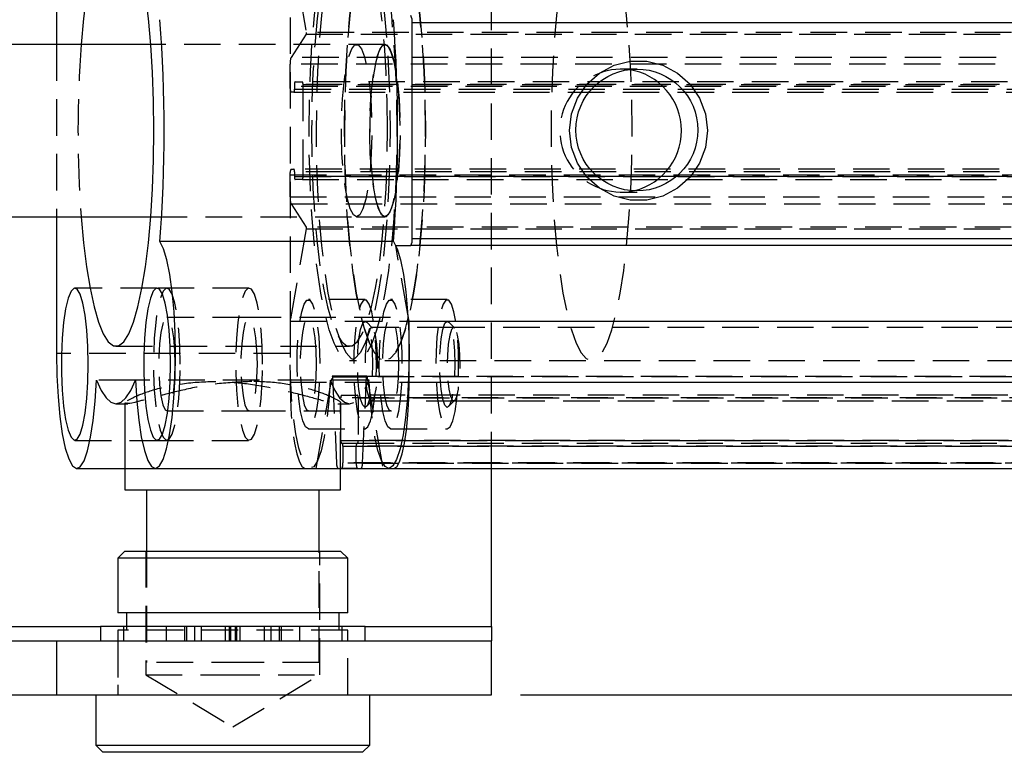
# Model space of a CAD drawing. Extents: x 59 to 783, y 44 to 578.
# Tile 5 of 10: x 313 to 382, y 272 to 323. Entities that reach past the tile are written whole.
import ezdxf

# ---------------------------------------------------------------- set-up
doc = ezdxf.new("R2010")
doc.units = 0
doc.header["$LTSCALE"] = 2
doc.linetypes.add('HIDDEN', pattern=[1.905, 1.27, -0.635])
doc.layers.get('0').update_dxf_attribs({"linetype": 'CONTINUOUS'})
doc.layers.add('FORMATO', color=179, linetype='CONTINUOUS')
doc.styles.add('SLDTEXTSTYLE0', font='TXT', dxfattribs={"width": 0.75})
doc.dimstyles.new('SLDDIMSTYLE3', dxfattribs={"dimtxt": 7, "dimasz": 6.604, "dimexe": 0, "dimexo": 0.0625, "dimgap": 1.75, "dimtad": 1, "dimdec": 3, "dimrnd": 1e-09, "dimzin": 12, "dimtxsty": 'SLDTEXTSTYLE0', "dimsah": 1, "dimcen": 0.09, "dimazin": 3, "dimtfac": 1, "dimtdec": 3, "dimtofl": 0, "dimtmove": 0, "dimatfit": 3, "dimtolj": 1, "dimtzin": 12})

# ---------------------------------------------------------------- blocks, each defined once
blk = doc.blocks.new('_D_7')
at = {"layer": 'FORMATO'}
for p, q in [((348.117, 354.407), (517.812, 354.407)), ((515.812, 275.907), (515.812, 354.407)), ((348.117, 275.907), (517.812, 275.907))]:
    blk.add_line(p, q, dxfattribs=at)
for points in [[(515.812, 354.407), (514.796, 347.803), (516.828, 347.803)], [(515.812, 275.907), (516.828, 282.511), (514.796, 282.511)]]:
    blk.add_solid(points, dxfattribs=at)
at = {"layer": 'FORMATO', "insert": (506.788, 309.216), "char_height": 7, "attachment_point": 1, "rotation": 90, "style": 'SLDTEXTSTYLE0'}
blk.add_mtext('78,5', dxfattribs=at)

msp = doc.modelspace()

# ---------------------------------------------------------------- linework, layer by layer
at = {"color": 7, "linetype": 'HIDDEN'}
for p, q in [((346.117378, 291.657426), (346.117378, 338.657427)), ((332.103163, 330.657426), (332.103163, 299.657426)), ((332.103163, 328.404378), (333.232105, 321.98911)), ((333.223328, 321.863027), (332.168371, 320.256725)), ((333.223328, 321.863027), (435.600326, 321.863027)), ((435.609103, 321.98911), (333.232105, 321.98911)), ((315.860652, 321.157426), (315.860652, 309.157426)), ((338.699609, 321.157426), (322.415412, 321.157426)), ((338.699609, 321.157426), (336.730823, 321.157426)), ((434.545368, 320.256725), (332.168371, 320.256725)), ((332.103163, 318.232426), (332.103163, 319.773762)), ((434.480161, 319.773762), (332.103163, 319.773762)), ((356.233329, 319.440426), (355.103731, 319.440426)), ((332.446322, 318.557426), (332.965449, 318.557426)), ((435.342446, 318.557426), (332.965449, 318.557426)), ((434.480161, 318.232426), (332.103163, 318.232426)), ((332.375929, 317.832426), (332.173556, 317.832426)), ((332.375929, 317.832426), (434.752927, 317.832426)), ((332.411126, 318.357426), (332.411126, 318.032426)), ((434.788123, 318.357426), (332.411126, 318.357426)), ((332.411126, 318.032426), (434.788123, 318.032426)), ((333.000645, 318.357426), (333.000645, 311.957426)), ((333.000645, 318.357426), (435.377643, 318.357426)), ((332.173556, 312.482426), (332.375929, 312.482426)), ((434.752927, 312.482426), (332.375929, 312.482426)), ((332.411126, 312.282426), (332.411126, 311.957426)), ((434.788123, 312.282426), (332.411126, 312.282426)), ((332.103163, 310.54109), (332.103163, 312.082426)), ((332.103163, 312.082426), (434.480161, 312.082426)), ((332.411126, 311.957426), (434.788123, 311.957426)), ((332.965449, 311.757426), (332.446322, 311.757426)), ((332.965449, 311.757426), (435.342446, 311.757426)), ((435.377643, 311.957426), (333.000645, 311.957426)), ((332.103163, 310.54109), (434.480161, 310.54109)), ((355.103731, 310.874426), (356.233329, 310.874426)), ((332.168371, 310.058127), (333.223328, 308.451825)), ((332.168371, 310.058127), (434.545368, 310.058127)), ((322.415412, 309.157426), (338.699609, 309.157426)), ((336.730823, 309.157426), (338.699609, 309.157426)), ((333.232105, 308.325742), (332.103163, 301.910474)), ((435.600326, 308.451825), (333.223328, 308.451825)), ((333.232105, 308.325742), (435.609103, 308.325742)), ((339.450747, 307.157426), (339.456186, 307.157426)), ((340.289265, 302.392559), (339.450747, 307.157426)), ((322.855756, 304.207426), (317.136489, 304.207426)), ((329.254322, 304.207426), (322.855756, 304.207426)), ((337.316573, 303.407426), (333.379001, 303.407426)), ((343.035832, 303.407426), (339.09826, 303.407426)), ((329.254322, 302.157426), (323.535055, 302.157426)), ((339.09826, 302.157426), (329.254322, 302.157426)), ((332.103163, 301.910474), (332.103163, 297.657425)), ((332.103163, 301.910474), (340.374098, 301.910474)), ((337.839768, 301.416349), (337.410957, 301.8591)), ((343.478814, 301.457426), (337.759555, 301.457426)), ((343.559042, 301.416349), (343.130216, 301.8591)), ((437.094704, 301.457426), (343.478814, 301.457426)), ((319.996126, 300.157426), (336.238623, 300.157426)), ((332.103163, 299.657426), (315.860652, 299.657426)), ((336.238623, 299.157427), (336.730823, 299.157427)), ((338.699609, 299.157427), (353.071764, 299.157427)), ((338.699609, 299.157427), (436.154634, 299.157427)), ((333.90747, 291.657426), (335.036412, 298.072693)), ((337.440849, 298.072693), (335.036412, 298.072693)), ((335.0586, 298.022815), (335.34126, 292.028016)), ((335.0586, 298.022815), (337.418661, 298.022815)), ((337.135986, 292.028016), (337.418661, 298.022815)), ((439.795658, 298.022815), (337.418661, 298.022815)), ((337.440849, 298.072693), (338.56979, 291.657426)), ((337.440849, 298.072693), (439.817846, 298.072693)), ((321.354583, 297.796284), (318.637669, 297.796284)), ((337.597087, 297.796284), (321.354583, 297.796284)), ((332.103163, 297.657425), (434.480161, 297.657425)), ((335.640312, 293.607426), (335.640312, 296.557425)), ((438.017309, 296.557425), (335.640312, 296.557425)), ((335.675508, 296.757425), (336.801753, 296.757425)), ((439.17875, 296.757425), (336.801753, 296.757425)), ((336.836949, 296.557425), (336.836949, 293.607426)), ((336.836949, 296.557425), (439.213947, 296.557425)), ((320.617378, 296.231615), (320.617378, 296.157426)), ((335.413888, 296.157426), (336.238623, 296.157426)), ((335.617379, 291.657426), (335.617379, 296.219061)), ((337.410957, 295.955752), (337.839768, 296.398503)), ((337.759555, 296.357426), (343.478814, 296.357426)), ((343.130216, 295.955752), (343.559042, 296.398503)), ((343.478814, 296.357426), (437.094704, 296.357426)), ((323.535055, 295.657425), (329.254322, 295.657425)), ((329.254322, 295.657425), (339.09826, 295.657425)), ((333.379001, 294.407426), (337.316573, 294.407426)), ((339.09826, 294.407426), (343.035832, 294.407426)), ((317.136489, 293.607426), (322.855756, 293.607426)), ((322.855756, 293.607426), (329.254322, 293.607426)), ((335.640312, 293.607426), (438.017309, 293.607426)), ((335.675508, 293.407426), (335.732699, 293.407426)), ((335.732699, 293.407426), (336.744562, 293.407426)), ((335.767895, 293.207426), (335.767895, 292.057426)), ((335.767895, 293.207426), (438.144893, 293.207426)), ((336.709366, 292.057426), (336.709366, 293.207426)), ((439.086363, 293.207426), (336.709366, 293.207426)), ((336.744562, 293.407426), (336.801753, 293.407426)), ((336.801753, 293.407426), (439.17875, 293.407426)), ((439.213947, 293.607426), (336.836949, 293.607426)), ((437.718258, 292.028016), (335.34126, 292.028016)), ((438.144893, 292.057426), (335.767895, 292.057426)), ((336.709366, 292.057426), (439.086363, 292.057426)), ((337.135986, 292.028016), (439.512983, 292.028016)), ((320.617378, 291.657426), (322.723776, 291.657426)), ((333.90747, 291.657426), (335.426256, 291.657426)), ((322.06738, 285.907426), (322.06738, 277.307426)), ((322.117374, 285.907426), (322.117374, 278.157425)), ((334.117383, 278.157425), (334.117383, 285.907426)), ((334.167376, 277.307426), (334.167376, 285.907426)), ((201.117377, 280.657426), (318.908893, 280.657426)), ((336.117372, 280.407426), (320.117377, 280.407426)), ((320.117377, 280.407426), (320.117377, 275.907424)), ((320.517376, 280.657426), (320.517376, 279.657424)), ((320.71738, 280.657426), (320.71738, 280.407426)), ((323.485807, 280.657426), (323.485807, 279.657424)), ((324.755281, 280.657426), (324.755281, 279.657424)), ((324.897297, 280.657426), (324.897297, 279.657424)), ((325.464823, 280.657426), (325.464823, 279.657424)), ((325.917378, 280.657426), (325.917378, 279.657424)), ((327.617377, 279.657424), (327.617377, 280.657426)), ((327.867374, 280.657426), (327.867374, 279.657424)), ((327.949234, 280.657426), (327.949234, 279.657424)), ((328.285516, 280.657426), (328.285516, 279.657424)), ((328.367375, 280.657426), (328.367375, 279.657424)), ((328.617379, 280.657426), (328.617379, 279.657424)), ((330.317378, 279.657424), (330.317378, 280.657426)), ((330.769927, 280.657426), (330.769927, 279.657424)), ((331.337452, 280.657426), (331.337452, 279.657424)), ((331.479475, 280.657426), (331.479475, 279.657424)), ((332.74895, 280.657426), (332.74895, 279.657424)), ((335.517377, 280.407426), (335.517377, 280.657426)), ((335.71738, 279.657424), (335.71738, 280.657426)), ((336.117372, 275.907424), (336.117372, 280.407426)), ((337.325856, 280.657426), (346.117378, 280.657426)), ((320.117377, 279.657424), (320.117377, 275.907424)), ((336.117372, 275.907424), (336.117372, 279.657424)), ((329.173245, 278.157425), (322.117374, 278.157425)), ((334.117383, 278.157425), (329.173245, 278.157425)), ((322.06738, 277.307426), (327.460133, 277.307426)), ((322.06738, 277.307426), (328.117378, 273.67222)), ((327.460133, 277.307426), (334.167376, 277.307426)), ((328.117378, 273.67222), (334.167376, 277.307426))]:
    msp.add_line(p, q, dxfattribs=at)
at = {"color": 7, "linetype": 'CONTINUOUS'}
for p, q in [((315.860652, 330.657426), (315.860652, 321.157426)), ((340.585277, 307.657426), (340.585277, 322.657426)), ((442.962274, 322.657426), (340.585277, 322.657426)), ((322.415412, 321.157426), (263.787218, 321.157426)), ((263.787218, 309.157426), (322.415412, 309.157426)), ((315.860652, 309.157426), (315.860652, 299.657426)), ((340.585277, 307.657426), (442.962274, 307.657426)), ((339.293793, 307.437924), (323.051296, 307.437924)), ((339.456186, 307.157426), (340.497285, 307.157426)), ((442.874283, 307.157426), (340.497285, 307.157426)), ((340.374098, 301.910474), (340.289265, 302.392559)), ((340.374098, 297.657425), (340.374098, 301.910474)), ((340.374098, 301.910474), (442.751095, 301.910474)), ((340.374098, 297.657425), (442.751095, 297.657425)), ((319.996126, 296.157426), (320.809186, 296.157426)), ((320.617378, 296.157426), (320.617378, 290.157425)), ((317.268476, 291.657426), (320.617378, 291.657426)), ((322.723776, 291.657426), (338.966281, 291.657426)), ((335.617379, 290.157425), (335.617379, 291.657426)), ((336.779759, 291.657426), (335.697502, 291.657426)), ((337.051004, 291.657426), (338.56979, 291.657426)), ((338.966281, 291.657426), (339.318231, 291.657426)), ((339.318231, 291.657426), (441.695229, 291.657426)), ((346.117378, 280.657426), (346.117378, 291.657426)), ((320.617378, 290.157425), (335.617379, 290.157425)), ((322.117374, 290.157425), (322.117374, 285.907426)), ((334.117383, 285.907426), (334.117383, 290.157425)), ((320.617378, 285.907426), (320.117377, 285.407427)), ((320.617378, 285.907426), (327.302605, 285.907426)), ((327.302605, 285.907426), (335.617379, 285.907426)), ((336.117372, 285.407427), (335.617379, 285.907426)), ((320.117377, 285.407427), (320.117377, 281.607428)), ((327.24829, 285.407427), (320.117377, 285.407427)), ((336.117372, 285.407427), (327.24829, 285.407427)), ((336.117372, 281.607428), (336.117372, 285.407427)), ((336.117372, 281.607428), (320.117377, 281.607428)), ((320.71738, 281.607428), (320.71738, 280.657426)), ((335.517377, 280.657426), (335.517377, 281.607428)), ((318.908893, 280.657426), (318.908893, 279.657424)), ((337.325856, 280.657426), (318.908893, 280.657426)), ((337.325856, 279.657424), (337.325856, 280.657426)), ((346.117378, 280.657426), (346.117378, 279.657424)), ((203.55807, 279.657424), (315.88015, 279.657424)), ((315.88015, 275.907424), (315.88015, 279.657424)), ((315.88015, 279.657424), (346.117378, 279.657424)), ((346.117378, 275.907424), (346.117378, 279.657424)), ((203.55807, 275.907424), (315.88015, 275.907424)), ((315.88015, 275.907424), (346.117378, 275.907424)), ((318.592377, 275.907424), (318.592377, 272.407425)), ((337.642372, 272.407425), (337.642372, 275.907424)), ((318.592377, 272.407425), (319.092378, 271.907427)), ((318.592377, 272.407425), (337.642372, 272.407425)), ((337.142378, 271.907427), (319.092378, 271.907427)), ((337.142378, 271.907427), (337.642372, 272.407425))]:
    msp.add_line(p, q, dxfattribs=at)
at = {"color": 8, "linetype": 'CONTINUOUS'}
for p, q in [((201.117377, 280.657426), (318.908893, 280.657426)), ((337.325856, 280.657426), (346.117378, 280.657426))]:
    msp.add_line(p, q, dxfattribs=at)
at = {"color": 7, "linetype": 'HIDDEN', "flags": 128}
for points in [[(336.238623, 331.157426), (336.606145, 331.020544), (336.967364, 330.612239), (337.316126, 329.939498), (337.646455, 329.013833), (337.952689, 327.851079), (338.229582, 326.471135), (338.472426, 324.897609), (338.677049, 323.157426), (338.839934, 321.280361), (338.958323, 319.298531), (339.030177, 317.245845), (339.054272, 315.157426), (339.030177, 313.069007), (338.958323, 311.016321), (338.839934, 309.034491), (338.677049, 307.157426), (338.472426, 305.417243), (338.229582, 303.843718), (337.952689, 302.463773), (337.646455, 301.301019), (337.316126, 300.375353), (336.967364, 299.702613), (336.606145, 299.294309), (336.238623, 299.157427), (335.871116, 299.294309), (335.509882, 299.702613), (335.161135, 300.375353), (334.830806, 301.301019), (334.524572, 302.463773), (334.247679, 303.843718), (334.004835, 305.417243), (333.800212, 307.157426), (333.637312, 309.034491), (333.518938, 311.016321), (333.447084, 313.069007), (333.422989, 315.157426), (333.447084, 317.245845), (333.518938, 319.298531), (333.637312, 321.280361), (333.800212, 323.157426), (334.004835, 324.897609), (334.247679, 326.471135), (334.524572, 327.851079), (334.830806, 329.013833), (335.161135, 329.939498), (335.509882, 330.612239), (335.871116, 331.020544), (336.238623, 331.157426)], [(336.730823, 331.157426), (336.363316, 331.020544), (336.002082, 330.612239), (335.653335, 329.939498), (335.323006, 329.013833), (335.016772, 327.851079), (334.739864, 326.471135), (334.497035, 324.897609), (334.292412, 323.157426), (334.129513, 321.280361), (334.011123, 319.298531), (333.939269, 317.245845), (333.915189, 315.157426), (333.939269, 313.069007), (334.011123, 311.016321), (334.129513, 309.034491), (334.292412, 307.157426), (334.497035, 305.417243), (334.739864, 303.843718), (335.016772, 302.463773), (335.323006, 301.301019), (335.653335, 300.375353), (336.002082, 299.702613), (336.363316, 299.294309), (336.730823, 299.157427), (337.098345, 299.294309), (337.459564, 299.702613), (337.808326, 300.375353), (338.13864, 301.301019), (338.444874, 302.463773), (338.721782, 303.843718), (338.964626, 305.417243), (339.169234, 307.157426), (339.332134, 309.034491), (339.450524, 311.016321), (339.522377, 313.069007), (339.546472, 315.157426), (339.522377, 317.245845), (339.450524, 319.298531), (339.332134, 321.280361), (339.169234, 323.157426), (338.964626, 324.897609), (338.721782, 326.471135), (338.444874, 327.851079), (338.13864, 329.013833), (337.808326, 329.939498), (337.459564, 330.612239), (337.098345, 331.020544), (336.730823, 331.157426)], [(338.699609, 331.157426), (338.332102, 331.020544), (337.970868, 330.612239), (337.622121, 329.939498), (337.291792, 329.013833), (336.985559, 327.851079), (336.70865, 326.471135), (336.465821, 324.897609), (336.261198, 323.157426), (336.098299, 321.280361), (335.979909, 319.298531), (335.90807, 317.245845), (335.883975, 315.157426), (335.90807, 313.069007), (335.979909, 311.016321), (336.098299, 309.034491), (336.261198, 307.157426), (336.465821, 305.417243), (336.70865, 303.843718), (336.985559, 302.463773), (337.291792, 301.301019), (337.622121, 300.375353), (337.970868, 299.702613), (338.332102, 299.294309), (338.699609, 299.157427), (339.067132, 299.294309), (339.428351, 299.702613), (339.777112, 300.375353), (340.107441, 301.301019), (340.41366, 302.463773), (340.690568, 303.843718), (340.933413, 305.417243), (341.138035, 307.157426), (341.30092, 309.034491), (341.41931, 311.016321), (341.491163, 313.069007), (341.515258, 315.157426), (341.491163, 317.245845), (341.41931, 319.298531), (341.30092, 321.280361), (341.138035, 323.157426), (340.933413, 324.897609), (340.690568, 326.471135), (340.41366, 327.851079), (340.107441, 329.013833), (339.777112, 329.939498), (339.428351, 330.612239), (339.067132, 331.020544), (338.699609, 331.157426)], [(338.699609, 331.157426), (339.067132, 331.020544), (339.428351, 330.612239), (339.777112, 329.939498), (340.107441, 329.013833), (340.41366, 327.851079), (340.690568, 326.471135), (340.933413, 324.897609), (341.138035, 323.157426), (341.30092, 321.280361), (341.41931, 319.298531), (341.491163, 317.245845), (341.515258, 315.157426), (341.491163, 313.069007), (341.41931, 311.016321), (341.30092, 309.034491), (341.138035, 307.157426), (340.933413, 305.417243), (340.690568, 303.843718), (340.41366, 302.463773), (340.107441, 301.301019), (339.777112, 300.375353), (339.428351, 299.702613), (339.067132, 299.294309), (338.699609, 299.157427), (338.332102, 299.294309), (337.970868, 299.702613), (337.622121, 300.375353), (337.291792, 301.301019), (336.985559, 302.463773), (336.70865, 303.843718), (336.465821, 305.417243), (336.261198, 307.157426), (336.098299, 309.034491), (335.979909, 311.016321), (335.90807, 313.069007), (335.883975, 315.157426), (335.90807, 317.245845), (335.979909, 319.298531), (336.098299, 321.280361), (336.261198, 323.157426), (336.465821, 324.897609), (336.70865, 326.471135), (336.985559, 327.851079), (337.291792, 329.013833), (337.622121, 329.939498), (337.970868, 330.612239), (338.332102, 331.020544), (338.699609, 331.157426)], [(353.071764, 331.157426), (352.704257, 331.020544), (352.343023, 330.612239), (351.994276, 329.939498), (351.663947, 329.013833), (351.357714, 327.851079), (351.080805, 326.471135), (350.837976, 324.897609), (350.633353, 323.157426), (350.470454, 321.280361), (350.352079, 319.298531), (350.280226, 317.245845), (350.25613, 315.157426), (350.280226, 313.069007), (350.352079, 311.016321), (350.470454, 309.034491), (350.633353, 307.157426), (350.837976, 305.417243), (351.080805, 303.843718), (351.357714, 302.463773), (351.663947, 301.301019), (351.994276, 300.375353), (352.343023, 299.702613), (352.704257, 299.294309), (353.071764, 299.157427), (353.439287, 299.294309), (353.800506, 299.702613), (354.149267, 300.375353), (354.479596, 301.301019), (354.785815, 302.463773), (355.062723, 303.843718), (355.305568, 305.417243), (355.51019, 307.157426), (355.673075, 309.034491), (355.791465, 311.016321), (355.863318, 313.069007), (355.887413, 315.157426), (355.863318, 317.245845), (355.791465, 319.298531), (355.673075, 321.280361), (355.51019, 323.157426), (355.305568, 324.897609), (355.062723, 326.471135), (354.785815, 327.851079), (354.479596, 329.013833), (354.149267, 329.939498), (353.800506, 330.612239), (353.439287, 331.020544), (353.071764, 331.157426)], [(338.878289, 315.157426), (338.853702, 317.199926), (338.780403, 319.204377), (338.659764, 321.133442), (338.494003, 322.951185), (338.286251, 324.623745), (338.040337, 326.119966), (337.760866, 327.411975), (337.453038, 328.475704), (337.122605, 329.29134), (336.775691, 329.843688), (336.418763, 330.122458), (336.058498, 330.122458), (335.70157, 329.843688), (335.354656, 329.29134), (335.024208, 328.475704), (334.716395, 327.411975), (334.436924, 326.119966), (334.19101, 324.623745), (333.983258, 322.951185), (333.817497, 321.133442), (333.696857, 319.204377), (333.623559, 317.199926), (333.598972, 315.157426), (333.623559, 313.114926), (333.696857, 311.110475), (333.817497, 309.18141), (333.983258, 307.363667), (334.19101, 305.691107), (334.436924, 304.194886), (334.716395, 302.902877), (335.024208, 301.839148), (335.354656, 301.023512), (335.70157, 300.471165), (336.058498, 300.192394), (336.418763, 300.192394), (336.775691, 300.471165), (337.122605, 301.023512), (337.453038, 301.839148), (337.760866, 302.902877), (338.040337, 304.194886), (338.286251, 305.691107), (338.494003, 307.363667), (338.659764, 309.18141), (338.780403, 311.110475), (338.853702, 313.114926), (338.878289, 315.157426)], [(338.699609, 321.157426), (338.472635, 321.017149), (338.25627, 320.602878), (338.060633, 319.933984), (337.894872, 319.041744), (337.766752, 317.967877), (337.682233, 316.762596), (337.645293, 315.482259), (337.657661, 314.186734), (337.71874, 312.936597), (337.825686, 311.790304), (337.973491, 310.801453), (338.155255, 310.016283), (338.362471, 309.471507), (338.585452, 309.192598), (338.813767, 309.192598), (339.036748, 309.471507), (339.243964, 310.016283), (339.425728, 310.801453), (339.573548, 311.790304), (339.680493, 312.936597), (339.741573, 314.186734), (339.753926, 315.482259), (339.716986, 316.762596), (339.632482, 317.967877), (339.504361, 319.041744), (339.338601, 319.933984), (339.142964, 320.602878), (338.926599, 321.017149), (338.699609, 321.157426)], [(336.730823, 309.157426), (336.503849, 309.297703), (336.287484, 309.711974), (336.091847, 310.380868), (335.926086, 311.273108), (335.797951, 312.346975), (335.713446, 313.552256), (335.676506, 314.832593), (335.688874, 316.128118), (335.749954, 317.378255), (335.8569, 318.524548), (336.004705, 319.513399), (336.186469, 320.298569), (336.393684, 320.843345), (336.616665, 321.122254), (336.844981, 321.122254), (337.067962, 320.843345), (337.275178, 320.298569), (337.456942, 319.513399), (337.604747, 318.524548), (337.711707, 317.378255), (337.772787, 316.128118), (337.78514, 314.832593), (337.7482, 313.552256), (337.663696, 312.346975), (337.53556, 311.273108), (337.369815, 310.380868), (337.174177, 309.711974), (336.957813, 309.297703), (336.730823, 309.157426)], [(338.699609, 309.157426), (338.472635, 309.297703), (338.25627, 309.711974), (338.060633, 310.380868), (337.894872, 311.273108), (337.766752, 312.346975), (337.682233, 313.552256), (337.645293, 314.832593), (337.657661, 316.128118), (337.71874, 317.378255), (337.825686, 318.524548), (337.973491, 319.513399), (338.155255, 320.298569), (338.362471, 320.843345), (338.585452, 321.122254), (338.813767, 321.122254), (339.036748, 320.843345), (339.243964, 320.298569), (339.425728, 319.513399), (339.573548, 318.524548), (339.680493, 317.378255), (339.741573, 316.128118), (339.753926, 314.832593), (339.716986, 313.552256), (339.632482, 312.346975), (339.504361, 311.273108), (339.338601, 310.380868), (339.142964, 309.711974), (338.926599, 309.297703), (338.699609, 309.157426)], [(324.467734, 298.907426), (324.442596, 300.12969), (324.368529, 301.286061), (324.249529, 302.3142), (324.092008, 303.158679), (323.90447, 303.773971), (323.697008, 304.126907), (323.480822, 304.19846), (323.267557, 303.98477), (323.068716, 303.497361), (322.895013, 302.762506), (322.755814, 301.819824), (322.658621, 300.720133), (322.60868, 299.522719), (322.60868, 298.292133), (322.658621, 297.094718), (322.755814, 295.995028), (322.895013, 295.052345), (323.068716, 294.317492), (323.267557, 293.830081), (323.480822, 293.616393), (323.697008, 293.687944), (323.90447, 294.04088), (324.092008, 294.656173), (324.249529, 295.500652), (324.368529, 296.528791), (324.442596, 297.685162), (324.467734, 298.907426)], [(330.187001, 298.907426), (330.161862, 300.12969), (330.087796, 301.286061), (329.968795, 302.3142), (329.811275, 303.158679), (329.623737, 303.773971), (329.416275, 304.126907), (329.200089, 304.19846), (328.986824, 303.98477), (328.787983, 303.497361), (328.61428, 302.762506), (328.475081, 301.819824), (328.377888, 300.720133), (328.327947, 299.522719), (328.327947, 298.292133), (328.377888, 297.094718), (328.475081, 295.995028), (328.61428, 295.052345), (328.787983, 294.317492), (328.986824, 293.830081), (329.200089, 293.616393), (329.416275, 293.687944), (329.623737, 294.04088), (329.811275, 294.656173), (329.968795, 295.500652), (330.087796, 296.528791), (330.161862, 297.685162), (330.187001, 298.907426)], [(333.379001, 294.407426), (333.182052, 294.548801), (332.997501, 294.964046), (332.836911, 295.627068), (332.710371, 296.496206), (332.625851, 297.51685), (332.588658, 298.624868), (332.60113, 299.750642), (332.662463, 300.823433), (332.768828, 301.775833), (332.913533, 302.548002), (333.087474, 303.09142), (333.279744, 303.371942), (333.478242, 303.371942), (333.670512, 303.09142), (333.844468, 302.548002), (333.989159, 301.775833), (334.095523, 300.823433), (334.156871, 299.750642), (334.169329, 298.624868), (334.132135, 297.51685), (334.047616, 296.496206), (333.92109, 295.627068), (333.7605, 294.964046), (333.575934, 294.548801), (333.379001, 294.407426)], [(337.316573, 294.407426), (337.513507, 294.548801), (337.698072, 294.964046), (337.858662, 295.627068), (337.985188, 296.496206), (338.069707, 297.51685), (338.106916, 298.624868), (338.094443, 299.750642), (338.03311, 300.823433), (337.926746, 301.775833), (337.782041, 302.548002), (337.608084, 303.09142), (337.41583, 303.371942), (337.217316, 303.371942), (337.025062, 303.09142), (336.851105, 302.548002), (336.7064, 301.775833), (336.600036, 300.823433), (336.538703, 299.750642), (336.52623, 298.624868), (336.563438, 297.51685), (336.647958, 296.496206), (336.774484, 295.627068), (336.935073, 294.964046), (337.119639, 294.548801), (337.316573, 294.407426)], [(339.09826, 294.407426), (338.901326, 294.548801), (338.716761, 294.964046), (338.556171, 295.627068), (338.429645, 296.496206), (338.345126, 297.51685), (338.307932, 298.624868), (338.32039, 299.750642), (338.381738, 300.823433), (338.488087, 301.775833), (338.632793, 302.548002), (338.806749, 303.09142), (338.999018, 303.371942), (339.197517, 303.371942), (339.389786, 303.09142), (339.563728, 302.548002), (339.708433, 301.775833), (339.814797, 300.823433), (339.876131, 299.750642), (339.888603, 298.624868), (339.851409, 297.51685), (339.76689, 296.496206), (339.640349, 295.627068), (339.47976, 294.964046), (339.295194, 294.548801), (339.09826, 294.407426)], [(343.035832, 294.407426), (343.232781, 294.548801), (343.417332, 294.964046), (343.577937, 295.627068), (343.704462, 296.496206), (343.788982, 297.51685), (343.826175, 298.624868), (343.813718, 299.750642), (343.75237, 300.823433), (343.646005, 301.775833), (343.5013, 302.548002), (343.327359, 303.09142), (343.135089, 303.371942), (342.936591, 303.371942), (342.744321, 303.09142), (342.57038, 302.548002), (342.425674, 301.775833), (342.31931, 300.823433), (342.257962, 299.750642), (342.245505, 298.624868), (342.282698, 297.51685), (342.367217, 296.496206), (342.493743, 295.627068), (342.654333, 294.964046), (342.838899, 294.548801), (343.035832, 294.407426)], [(324.106984, 298.907426), (324.08157, 299.865381), (324.007601, 300.738216), (323.891647, 301.448379), (323.743999, 301.932766), (323.577792, 302.148338), (323.407792, 302.075942), (323.249087, 301.722009), (323.115804, 301.117987), (323.019766, 300.317548), (322.969519, 299.391813), (322.969519, 298.423038), (323.019766, 297.497303), (323.115804, 296.696865), (323.249087, 296.092843), (323.407792, 295.73891), (323.577792, 295.666513), (323.743999, 295.882086), (323.891647, 296.366474), (324.007601, 297.076636), (324.08157, 297.949471), (324.106984, 298.907426)], [(329.826244, 298.907426), (329.800837, 299.865381), (329.726868, 300.738216), (329.610914, 301.448379), (329.463266, 301.932766), (329.297059, 302.148338), (329.127051, 302.075942), (328.968354, 301.722009), (328.83507, 301.117987), (328.739032, 300.317548), (328.688778, 299.391813), (328.688778, 298.423038), (328.739032, 297.497303), (328.83507, 296.696865), (328.968354, 296.092843), (329.127051, 295.73891), (329.297059, 295.666513), (329.463266, 295.882086), (329.610914, 296.366474), (329.726868, 297.076636), (329.800837, 297.949471), (329.826244, 298.907426)], [(333.950922, 298.907426), (333.925516, 299.865381), (333.851546, 300.738216), (333.735586, 301.448379), (333.587945, 301.932766), (333.421737, 302.148338), (333.25173, 302.075942), (333.093033, 301.722009), (332.959742, 301.117987), (332.863704, 300.317548), (332.813457, 299.391813), (332.813457, 298.423038), (332.863704, 297.497303), (332.959742, 296.696865), (333.093033, 296.092843), (333.25173, 295.73891), (333.421737, 295.666513), (333.587945, 295.882086), (333.735586, 296.366474), (333.851546, 297.076636), (333.925516, 297.949471), (333.950922, 298.907426)], [(339.670182, 298.907426), (339.644775, 299.865381), (339.570806, 300.738216), (339.45486, 301.448379), (339.307204, 301.932766), (339.140997, 302.148338), (338.970989, 302.075942), (338.812292, 301.722009), (338.679016, 301.117987), (338.582978, 300.317548), (338.532716, 299.391813), (338.532716, 298.423038), (338.582978, 297.497303), (338.679016, 296.696865), (338.812292, 296.092843), (338.970989, 295.73891), (339.140997, 295.666513), (339.307204, 295.882086), (339.45486, 296.366474), (339.570806, 297.076636), (339.644775, 297.949471), (339.670182, 298.907426)], [(337.316573, 295.907426), (337.153435, 296.054256), (337.006256, 296.480375), (336.889461, 297.144071), (336.814478, 297.980375), (336.78864, 298.907426), (336.814478, 299.834477), (336.889461, 300.670782), (337.006256, 301.334477), (337.153435, 301.760595), (337.316573, 301.907426), (337.479711, 301.760595), (337.62689, 301.334477), (337.743685, 300.670782), (337.818668, 299.834477), (337.844506, 298.907426), (337.818668, 297.980375), (337.743685, 297.144071), (337.62689, 296.480375), (337.479711, 296.054256), (337.316573, 295.907426)], [(337.759555, 301.457426), (337.613851, 301.31926), (337.483928, 300.919734), (337.383881, 300.302144), (337.324545, 299.533414), (337.312341, 298.696848), (337.34861, 297.883103), (337.429405, 297.180357), (337.545976, 296.664768), (337.68569, 296.392205), (337.833405, 296.392205), (337.973133, 296.664768), (338.089705, 297.180357), (338.170499, 297.883103), (338.206753, 298.696848), (338.194564, 299.533414), (338.135228, 300.302144), (338.035167, 300.919734), (337.905258, 301.31926), (337.759555, 301.457426)], [(343.035832, 295.907426), (342.872694, 296.054256), (342.725531, 296.480375), (342.608735, 297.144071), (342.533753, 297.980375), (342.507914, 298.907426), (342.533753, 299.834477), (342.608735, 300.670782), (342.725531, 301.334477), (342.872694, 301.760595), (343.035832, 301.907426), (343.198985, 301.760595), (343.346149, 301.334477), (343.462944, 300.670782), (343.537927, 299.834477), (343.563766, 298.907426), (343.537927, 297.980375), (343.462944, 297.144071), (343.346149, 296.480375), (343.198985, 296.054256), (343.035832, 295.907426)], [(343.478814, 301.457426), (343.333111, 301.31926), (343.203187, 300.919734), (343.103141, 300.302144), (343.043804, 299.533414), (343.0316, 298.696848), (343.06787, 297.883103), (343.148664, 297.180357), (343.265236, 296.664768), (343.404949, 296.392205), (343.552679, 296.392205), (343.692392, 296.664768), (343.808964, 297.180357), (343.889758, 297.883103), (343.926028, 298.696848), (343.913824, 299.533414), (343.854487, 300.302144), (343.754441, 300.919734), (343.624518, 301.31926), (343.478814, 301.457426)], [(334.880173, 297.796284), (334.791467, 296.332783), (334.654838, 294.993744), (334.475369, 293.829293), (334.259808, 292.883024), (334.016219, 292.190361), (333.753705, 291.777233), (333.482117, 291.659108), (333.211601, 291.840405), (332.952291, 292.31434), (332.713902, 293.06317), (332.505346, 294.058862), (332.334444, 295.264141), (332.207576, 296.633885), (332.129509, 298.116819), (332.103163, 299.657426)], [(332.103163, 297.657425), (332.123444, 296.486883), (332.183525, 295.361326), (332.281098, 294.324004), (332.412422, 293.414785), (332.572416, 292.668608), (332.754955, 292.114149), (332.953036, 291.772715), (333.15903, 291.657426)], [(334.880173, 297.796284), (335.206569, 297.085198), (335.544259, 296.571656), (335.889533, 296.261267), (336.238623, 296.157426), (336.587727, 296.261267), (336.933002, 296.571656), (337.270677, 297.085198), (337.597087, 297.796284)], [(338.966281, 291.657426), (338.715792, 291.78507), (338.454917, 292.20382), (338.213012, 292.898935), (337.999016, 293.844639), (337.820903, 295.005868), (337.685243, 296.339567), (337.597087, 297.796284)]]:
    msp.add_lwpolyline(points, dxfattribs=at)
at = {"color": 7, "linetype": 'CONTINUOUS', "flags": 128}
for points in [[(322.635785, 315.157426), (322.611198, 317.199926), (322.537899, 319.204377), (322.417252, 321.133442), (322.251506, 322.951185), (322.04374, 324.623745), (321.797833, 326.119966), (321.518369, 327.411975), (321.210541, 328.475704), (320.880093, 329.29134), (320.533179, 329.843688), (320.176259, 330.122458), (319.815986, 330.122458), (319.459074, 329.843688), (319.11216, 329.29134), (318.781711, 328.475704), (318.473883, 327.411975), (318.194412, 326.119966), (317.948513, 324.623745), (317.740746, 322.951185), (317.576833, 321.157426)], [(361.123666, 315.157426), (360.984534, 313.993395), (360.575229, 312.897012), (359.919519, 311.931997), (359.055519, 311.154432), (358.033464, 310.609507), (356.912718, 310.32889), (355.758444, 310.32889), (354.637698, 310.609507), (353.615627, 311.154432), (352.751643, 311.931997), (352.095932, 312.897012), (351.686612, 313.993395), (351.54748, 315.157426), (351.686612, 316.321457), (352.095932, 317.417839), (352.751643, 318.382855), (353.615627, 319.160419), (354.637698, 319.705345), (355.758444, 319.985962), (356.912718, 319.985962), (358.033464, 319.705345), (359.055519, 319.160419), (359.919519, 318.382855), (360.575229, 317.417839), (360.984534, 316.321457), (361.123666, 315.157426)], [(317.576833, 309.157426), (317.740746, 307.363667), (317.948513, 305.691107), (318.194412, 304.194886), (318.473883, 302.902877), (318.781711, 301.839148), (319.11216, 301.023512), (319.459074, 300.471165), (319.815986, 300.192394), (320.176259, 300.192394), (320.533179, 300.471165), (320.880093, 301.023512), (321.210541, 301.839148), (321.518369, 302.902877), (321.797833, 304.194886), (322.04374, 305.691107), (322.251506, 307.363667), (322.417252, 309.18141), (322.537899, 311.110475), (322.611198, 313.114926), (322.635785, 315.157426)], [(321.354583, 297.796284), (321.442738, 296.339567), (321.578391, 295.005868), (321.756512, 293.844639), (321.9705, 292.898935), (322.212413, 292.20382), (322.473295, 291.78507), (322.743453, 291.658209), (323.012889, 291.827938), (323.271603, 292.287969), (323.510006, 293.021244), (323.719256, 294.000572), (323.891595, 295.189644), (324.020632, 296.54437), (324.10159, 298.014522), (324.131459, 299.545591), (324.10913, 301.080804), (324.035444, 302.563243), (323.91312, 303.93794), (323.746696, 305.153926), (323.542342, 306.166113), (323.307641, 306.936973), (323.051296, 307.437924)], [(339.293793, 307.437924), (339.550153, 306.936973), (339.784846, 306.166113), (339.989201, 305.153926), (340.155617, 303.93794), (340.27794, 302.563243), (340.351641, 301.080804), (340.373963, 299.545591), (340.344087, 298.014522), (340.263143, 296.54437), (340.134099, 295.189644), (339.961753, 294.000572), (339.75251, 293.021244), (339.514107, 292.287969), (339.255393, 291.827938), (338.985965, 291.658209), (338.966281, 291.657426)], [(318.069175, 298.907426), (318.044029, 300.12969), (317.969963, 301.286061), (317.850963, 302.3142), (317.69345, 303.158679), (317.505904, 303.773971), (317.29845, 304.126907), (317.082264, 304.19846), (316.868998, 303.98477), (316.67015, 303.497361), (316.496447, 302.762506), (316.357248, 301.819824), (316.260055, 300.720133), (316.210121, 299.522719), (316.210121, 298.292133), (316.260055, 297.094718), (316.357248, 295.995028), (316.496447, 295.052345), (316.67015, 294.317492), (316.868998, 293.830081), (317.082264, 293.616393), (317.29845, 293.687944), (317.505904, 294.04088), (317.69345, 294.656173), (317.850963, 295.500652), (317.969963, 296.528791), (318.044029, 297.685162), (318.069175, 298.907426)], [(323.788442, 298.907426), (323.763296, 300.12969), (323.68923, 301.286061), (323.570229, 302.3142), (323.412717, 303.158679), (323.225171, 303.773971), (323.017717, 304.126907), (322.801531, 304.19846), (322.588265, 303.98477), (322.389417, 303.497361), (322.215714, 302.762506), (322.076515, 301.819824), (321.979322, 300.720133), (321.929381, 299.522719), (321.929381, 298.292133), (321.979322, 297.094718), (322.076515, 295.995028), (322.215714, 295.052345), (322.389417, 294.317492), (322.588265, 293.830081), (322.801531, 293.616393), (323.017717, 293.687944), (323.225171, 294.04088), (323.412717, 294.656173), (323.570229, 295.500652), (323.68923, 296.528791), (323.763296, 297.685162), (323.788442, 298.907426)], [(315.860652, 299.657426), (315.887004, 298.116819), (315.965072, 296.633885), (316.09194, 295.264141), (316.262842, 294.058862), (316.471398, 293.06317), (316.709787, 292.31434), (316.969097, 291.840405), (317.239613, 291.659108), (317.511209, 291.777233), (317.773715, 292.190361), (318.017312, 292.883024), (318.232872, 293.829293), (318.412327, 294.993744), (318.548963, 296.332783), (318.637669, 297.796284)], [(318.637669, 297.796284), (318.964072, 297.085198), (319.301755, 296.571656), (319.647037, 296.261267), (319.996126, 296.157426), (320.345216, 296.261267), (320.690491, 296.571656), (321.028181, 297.085198), (321.354583, 297.796284)], [(339.318231, 291.657426), (339.524225, 291.772715), (339.722291, 292.114149), (339.904845, 292.668608), (340.064839, 293.414785), (340.196148, 294.324004), (340.293721, 295.361326), (340.353817, 296.486883), (340.374098, 297.657425)]]:
    msp.add_lwpolyline(points, dxfattribs=at)
at = {"color": 7, "linetype": 'CONTINUOUS'}
msp.add_circle((356.221708, 315.200887), 4.239555, dxfattribs=at)
for centre, radius, start, end in [((220.643705, 315.157426), 102.698128, 355.6891866, 4.3108134), ((236.89034, 315.157426), 102.694001, 355.68901305, 4.31098695), ((339.808848, 322.77853), 0.785817, 351.13465738, 28.82707664), ((355.040493, 315.157426), 4.290609, 278.41689872, 81.58310128), ((339.808847, 307.536322), 0.785818, 331.17294206, 8.86532392)]:
    msp.add_arc(centre, radius, start, end, dxfattribs=at)
at = {"color": 7, "linetype": 'HIDDEN'}
for centre, radius, start, end in [((400.552404, 317.239533), 67.487637, 175.96435912, 176.07166068), ((398.124937, 315.157426), 80.771264, 175.73992513, 184.26007487), ((333.33028, 319.853966), 1.229735, 160.88185308, 183.7395071), ((355.139622, 315.157426), 4.277224, 82.8967983, 277.1032017), ((332.721385, 318.405923), 0.314027, 151.1542195, 188.88405559), ((332.690074, 318.405868), 0.314327, 351.13463661, 28.8270883), ((332.723993, 318.135487), 0.628352, 171.12528693, 208.83644936), ((332.100554, 317.983984), 0.314326, 331.17290785, 8.86534447), ((332.723994, 312.179365), 0.628353, 151.16357712, 188.87468659), ((332.100554, 312.330868), 0.314327, 351.13466621, 28.8270587), ((332.721385, 311.908929), 0.314027, 171.11597401, 208.84575089), ((332.690073, 311.908984), 0.314327, 331.1729413, 8.86533379), ((333.33028, 310.460886), 1.229735, 176.2604929, 199.11814692), ((400.552404, 313.075319), 67.487637, 183.92833932, 184.03564088), ((340.660224, 300.544531), 6.143064, 203.72696422, 204.2361249), ((331.239777, 300.801321), 6.774858, 335.7876163, 336.24929459), ((335.950565, 296.605923), 0.314021, 151.15387649, 188.88435306), ((336.526384, 296.605868), 0.314321, 351.13433923, 28.82743122), ((335.950568, 293.558929), 0.314024, 171.11583362, 208.84593683), ((335.457327, 293.255868), 0.314324, 351.1345262, 28.82724425), ((337.019934, 293.255868), 0.314324, 151.17275575, 188.8654738), ((336.526381, 293.558984), 0.314324, 331.17275575, 8.8654738), ((335.881862, 291.956963), 0.545252, 172.51236717, 213.32282179), ((335.146687, 291.960554), 0.628716, 331.17486934, 8.86336021), ((337.330509, 291.960543), 0.628654, 171.13471556, 208.82705489), ((336.595275, 291.95697), 0.545359, 326.68373181, 7.48545665)]:
    msp.add_arc(centre, radius, start, end, dxfattribs=at)
for points, knots in [([(320.793666, 296.376989), (321.035659, 296.510486), (321.535185, 296.786051), (323.193972, 297.332666), (325.394024, 297.704012), (327.871102, 297.7213), (330.268882, 297.412774), (332.479516, 296.910046), (334.252968, 296.420593), (335.288146, 296.143321), (335.389426, 296.182441), (335.413754, 296.191838)], [0, 0, 0, 0, 0.115399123, 0.23820904, 0.364215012, 0.482629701, 0.59462638, 0.711154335, 0.835988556, 0.960601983, 1, 1, 1, 1]), ([(329.437204, 297.700335), (328.629532, 297.666235), (327.015788, 297.598102), (324.688954, 297.141823), (322.69301, 296.614691), (321.86752, 296.39885), (321.472429, 296.295545)], [0, 0, 0, 0, 0.249456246, 0.498418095, 0.759936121, 1, 1, 1, 1]), ([(335.577041, 296.219061), (335.590128, 296.220455), (335.71214, 296.233453), (335.217939, 296.534074), (334.077996, 297.020122), (332.213537, 297.511153), (330.519912, 297.690991), (329.591356, 297.699005), (329.437204, 297.700335)], [0, 0, 0, 0, 0.026822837, 0.250085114, 0.48321712, 0.730264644, 0.955220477, 1, 1, 1, 1]), ([(320.809014, 296.187087), (320.742446, 296.174784), (320.595151, 296.147562), (320.66041, 296.201858), (320.696175, 296.231615)], [0, 0, 0, 0, 0.451935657, 1, 1, 1, 1])]:
    msp.add_open_spline(points, degree=3, knots=knots, dxfattribs=at)
at = {"color": 7, "linetype": 'CONTINUOUS'}
msp.add_open_spline([(321.472429, 296.295545), (321.413825, 296.279946), (320.987387, 296.166442), (320.89162, 296.177526), (320.809014, 296.187087)], degree=3, knots=[0, 0, 0, 0, 0.137427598, 1, 1, 1, 1], dxfattribs=at)

# ---------------------------------------------------------------- dimensions: what is measured, and where the dimension line sits
at = {"layer": 'FORMATO'}
dim = msp.add_linear_dim(base=(515.811913, 354.407426), p1=(346.117377, 275.907426), p2=(346.117377, 354.407426), angle=90, dimstyle='SLDDIMSTYLE3', dxfattribs=at)
dim.commit()
dim.dimension.update_dxf_attribs({"geometry": '_D_7', "text_midpoint": (515.811913, 318.267727), "dimtype": 160})

doc.saveas('drawing.dxf')
